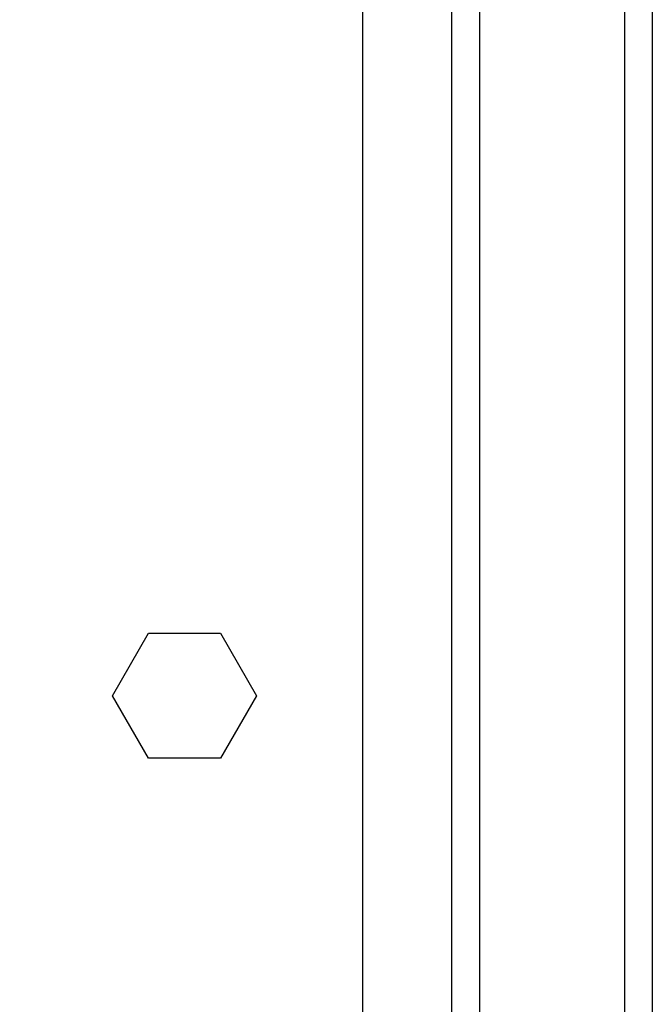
# Model space of a CAD drawing. Header units: inches. Extents: x 0.4 to 16.8, y 0 to 10.8.
# Tile 45 of 102: x 10.642 to 11.086, y 4.806 to 5.496. Entities that reach past the tile are written whole.
import ezdxf

# ---------------------------------------------------------------- set-up
doc = ezdxf.new("R2010")
doc.units = ezdxf.units.IN
doc.header["$MEASUREMENT"] = 0
doc.layers.add('FORMAT', color=7, linetype='Continuous')
doc.styles.add('SLDTEXTSTYLE3', font='TXT', dxfattribs={"width": 0.75})
doc.dimstyles.new('SLDDIMSTYLE0', dxfattribs={"dimtxt": 0.125, "dimasz": 0.13, "dimexe": 0, "dimexo": 0.0625, "dimgap": 0.03125, "dimtad": 0, "dimtih": 1, "dimtoh": 1, "dimdec": 1, "dimlfac": 8, "dimrnd": 1e-09, "dimzin": 12, "dimdsep": 46, "dimtxsty": 'SLDTEXTSTYLE3', "dimsah": 1, "dimcen": 0.09, "dimadec": 0, "dimazin": 3, "dimtfac": 1, "dimtdec": 1, "dimtofl": 0, "dimtmove": 0, "dimatfit": 3, "dimfxl": 0, "dimfrac": 2, "dimtolj": 1, "dimtzin": 12, "dimarcsym": 0})

# ---------------------------------------------------------------- blocks, each defined once
blk = doc.blocks.new('_D_4')
at = {"layer": 'FORMAT'}
for p, q in [((10.23075, 7.99371), (10.19266, 7.99371)), ((10.19266, 7.99371), (10.19266, 7.79527)), ((10.50783, 7.99371), (10.54592, 7.99371)), ((10.54592, 7.99371), (10.54592, 7.79527)), ((9.65303, 5.04622), (9.65303, 7.93868)), ((11.08555, 6.99753), (11.08555, 7.93868)), ((9.65303, 7.81368), (10.08305, 7.81368)), ((11.08555, 7.81368), (10.65553, 7.81368)), ((10.19266, 7.79527), (10.23075, 7.79527)), ((10.54592, 7.79527), (10.50783, 7.79527))]:
    blk.add_line(p, q, dxfattribs=at)
for points in [[(9.65303, 7.81368), (9.78303, 7.79368), (9.78303, 7.83368)], [(11.08555, 7.81368), (10.95555, 7.83368), (10.95555, 7.79368)]]:
    blk.add_solid(points, dxfattribs=at)
at = {"layer": 'FORMAT', "char_height": 0.125, "attachment_point": 1, "style": 'SLDTEXTSTYLE3'}
for s, insert in [('291', (10.23075, 7.95641)), ('11.5', (10.20766, 7.76938))]:
    blk.add_mtext(s, dxfattribs=dict(at, insert=insert))

msp = doc.modelspace()

# ---------------------------------------------------------------- linework, layer by layer
at = {"color": 7, "linetype": 'Continuous'}
for p, q in [((10.96443, 6.94753), (10.96443, 3.57253)), ((11.06605, 6.94753), (11.06605, 3.57253)), ((11.08555, 6.94753), (11.08555, 3.57253)), ((10.88243, 3.76003), (10.88243, 6.76003)), ((10.94493, 3.76003), (10.94493, 6.76003)), ((10.70691, 5.02253), (10.73217, 5.06628)), ((10.73217, 5.06628), (10.78269, 5.06628)), ((10.78269, 5.06628), (10.80795, 5.02253)), ((10.73217, 4.97878), (10.70691, 5.02253)), ((10.80795, 5.02253), (10.78269, 4.97878)), ((10.78269, 4.97878), (10.73217, 4.97878))]:
    msp.add_line(p, q, dxfattribs=at)

# ---------------------------------------------------------------- dimensions: what is measured, and where the dimension line sits
at = {"layer": 'FORMAT'}
dim = msp.add_linear_dim(base=(9.65303, 7.81368), p1=(11.08555, 6.94753), p2=(9.65303, 4.99622), dimstyle='SLDDIMSTYLE0', dxfattribs=at)
dim.commit()
dim.dimension.update_dxf_attribs({"geometry": '_D_4', "text_midpoint": (10.36929, 7.81368), "dimtype": 160})

doc.saveas('drawing.dxf')
